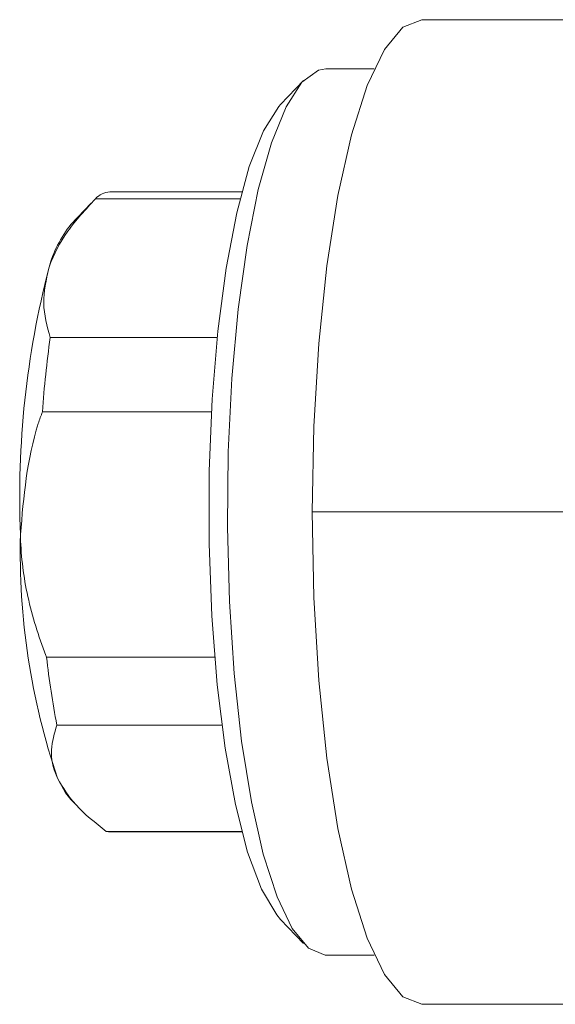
# Model space of a CAD drawing. Header units: millimetres. Extents: x 10 to 831, y 10 to 584.
# Tile 22 of 31: x 596 to 607, y 250 to 270. Entities that reach past the tile are written whole.
import ezdxf

# ---------------------------------------------------------------- set-up
doc = ezdxf.new("R2010")
doc.units = ezdxf.units.MM
doc.linetypes.add('SLD-Solido', pattern=[0])

msp = doc.modelspace()

# ---------------------------------------------------------------- linework, layer by layer
at = {"color": 7, "linetype": 'SLD-Solido', "lineweight": 15}
for p, q in [((603.848, 270.355), (608.723, 270.355)), ((602.878, 269.355), (601.898, 269.355)), ((601.441, 269.117), (600.979, 268.63)), ((600.192, 266.855), (597.511, 266.855)), ((597.126, 266.626), (596.719, 266.196)), ((600.157, 266.719), (597.217, 266.719)), ((596.298, 263.896), (599.691, 263.896)), ((599.575, 262.39), (596.138, 262.39)), ((596.222, 257.405), (599.637, 257.405)), ((599.783, 256.027), (596.432, 256.027)), ((596.719, 254.513), (596.855, 254.37)), ((597.435, 253.864), (600.19, 253.864)), ((597.511, 253.855), (600.192, 253.855)), ((600.979, 252.079), (601.441, 251.592)), ((601.898, 251.355), (602.878, 251.355)), ((603.848, 250.355), (617.172, 250.355))]:
    msp.add_line(p, q, dxfattribs=at)
at = {"color": 8, "linetype": 'SLD-Solido', "lineweight": 15}
msp.add_line((601.623, 260.355), (607.958, 260.355), dxfattribs=at)
at = {"color": 7, "linetype": 'SLD-Solido', "lineweight": 15, "flags": 128}
for points in [[(601.623, 260.355), (601.657, 262.091), (601.757, 263.775), (601.921, 265.355), (602.144, 266.783), (602.418, 268.015), (602.736, 269.015), (603.087, 269.752), (603.462, 270.203), (603.848, 270.355)], [(601.898, 269.355), (601.746, 269.329), (601.411, 269.084), (601.089, 268.588), (600.791, 267.855), (600.525, 266.906), (600.299, 265.769), (600.118, 264.476), (599.989, 263.064), (599.914, 261.575), (599.897, 260.05), (599.937, 258.535), (600.034, 257.071), (600.184, 255.702), (600.384, 254.467), (600.627, 253.402), (600.907, 252.536), (601.215, 251.895), (601.543, 251.498), (601.881, 251.355), (601.898, 251.355)], [(600.979, 252.079), (600.901, 252.169), (600.593, 252.691), (600.309, 253.446), (600.059, 254.411), (599.85, 255.556), (599.688, 256.847), (599.579, 258.245), (599.525, 259.707), (599.529, 261.189), (599.589, 262.645), (599.706, 264.031), (599.874, 265.306), (600.088, 266.431), (600.343, 267.371), (600.63, 268.097), (600.942, 268.589), (600.979, 268.63)], [(603.848, 250.355), (603.462, 250.507), (603.087, 250.958), (602.736, 251.695), (602.418, 252.694), (602.144, 253.927), (601.921, 255.355), (601.757, 256.935), (601.657, 258.618), (601.623, 260.355)], [(596.719, 254.513), (596.608, 254.653), (596.446, 254.945)], [(597.435, 253.864), (597.482, 253.856), (597.511, 253.855)]]:
    msp.add_lwpolyline(points, dxfattribs=at)
at = {"color": 7, "linetype": 'SLD-Solido', "lineweight": 15}
for centre, radius, start, end in [((597.537, 266.412), 0.444, 93.3582, 136.2775), ((598.58, 264.699), 2.389, 141.1752, 165.2413), ((614.096, 260.669), 18.419, 165.4138, 182.3991), ((617.747, 260.845), 21.665, 171.904, 175.9092), ((609.932, 259.531), 14.244, 178.5259, 198.7814), ((613.023, 259.257), 16.902, 186.2902, 191.0176)]:
    msp.add_arc(centre, radius, start, end, dxfattribs=at)
for points, knots in [([(597.217, 266.719), (597.017, 266.501), (596.612, 266.059), (596.359, 265.575), (596.275, 265.323), (596.27, 265.307)], [0, 0, 0, 0, 0.476973, 0.968113, 1, 1, 1, 1]), ([(596.27, 265.307), (596.216, 265.07), (596.107, 264.586), (596.234, 264.129), (596.298, 263.896)], [0, 0, 0, 0, 0.490759, 1, 1, 1, 1]), ([(596.138, 262.39), (596.109, 262.311), (595.829, 261.516), (595.757, 260.664), (595.693, 259.898)], [0, 0, 0, 0, 0.100295, 1, 1, 1, 1]), ([(595.693, 259.898), (595.693, 259.877), (595.701, 259.455), (595.81, 258.617), (596.061, 257.818), (596.218, 257.417), (596.222, 257.405)], [0, 0, 0, 0, 0.023789, 0.495886, 0.984305, 1, 1, 1, 1]), ([(596.432, 256.027), (596.381, 255.86), (596.277, 255.521), (596.353, 255.15), (596.441, 254.957), (596.446, 254.945)], [0, 0, 0, 0, 0.476973, 0.968113, 1, 1, 1, 1]), ([(596.446, 254.945), (596.554, 254.763), (596.774, 254.393), (597.212, 254.042), (597.435, 253.864)], [0, 0, 0, 0, 0.490759, 1, 1, 1, 1])]:
    msp.add_open_spline(points, degree=3, knots=knots, dxfattribs=at)

doc.saveas('drawing.dxf')
